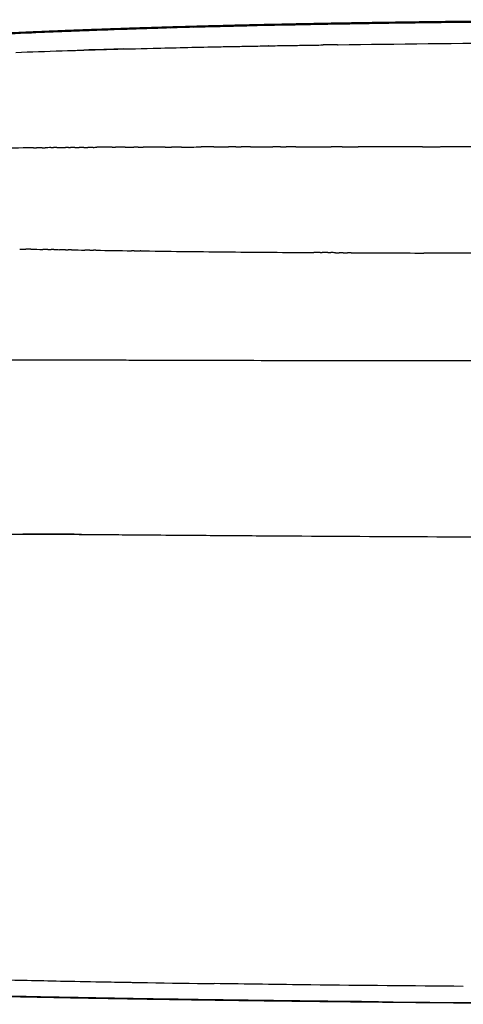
# Model space of a CAD drawing. Header units: millimetres. Extents: x 2530 to 6175, y 0 to 2613.
# Tile 12 of 76: x 2962 to 3290, y 25 to 754. Entities that reach past the tile are written whole.
import ezdxf

# ---------------------------------------------------------------- set-up
doc = ezdxf.new("R2010")
doc.units = ezdxf.units.MM
doc.header["$MEASUREMENT"] = 0
doc.layers.add('Crea2D$visibili$linee', color=7, linetype='Continuous', true_color=0x000000)
doc.layers.add('Crea2D$visibili$tangenti', color=7, linetype='Continuous', true_color=0x000000)

msp = doc.modelspace()

# ---------------------------------------------------------------- linework, layer by layer
at = {"layer": 'Crea2D$visibili$linee'}
for centre, radius, start, end in [((3429.62, -12732.12), 13484.88, 90.826626, 90.991367), ((3137.95, -3022.64), 3770.61, 92.54907, 93.04006), ((3278.93, -6421.81), 7173.36, 91.898324, 92.155635), ((3358.08, -9154.36), 9906.4, 91.223074, 91.6458), ((3343.95, -8620.17), 9372.03, 91.412587, 91.550059), ((3362.61, -9379.28), 10131.37, 91.316888, 91.380473), ((3266.46, -7784.2), 8519.67, 91.532893, 91.730948), ((3390.63, -13288.56), 14025.46, 90.999117, 91.000172), ((3426.79, -15553.15), 16290.34, 90.808763, 90.845309), ((3021.95, -4053.36), 4712.88, 90.65905, 91.00178), ((3089.18, -12438.96), 13098.78, 90.278172, 90.279416), ((3133.42, -24635.28), 25295.18, 90.145375, 90.18232), ((3347.74, -170701.37), 171361.46, 90.0293191, 90.0453074), ((3390.81, -262673.16), 263333.26, 90.0123351, 90.0256008), ((3494.08, 32009.35), 31429.5, 269.13212, 269.180248), ((3255.45, 15066.46), 14484.91, 269.202476, 269.45472), ((3279.76, 18075.31), 17493.86, 269.468893, 269.671229), ((3344.97, 30520.9), 29939.63, 269.736132, 269.839338), ((2905.53, -14055.96), 14429.45, 89.596136, 89.767893), ((3376.06, 19170.85), 19132.18, 268.858125, 269.042429), ((3559.72, 33273.91), 33248.44, 269.427281, 269.576471)]:
    msp.add_arc(centre, radius, start, end, dxfattribs=at)
for points, weights, knots in [([(2665.06, 699.95), (2667.59, 700.82), (2670.12, 701.68), (2676.74, 703.92), (2680.85, 705.26), (2684.98, 706.56), (2693.22, 709.16), (2701.51, 711.61), (2709.85, 713.91), (2712.07, 714.52), (2716.46, 715.72), (2725.02, 717.97), (2739.56, 721.59), (2751.98, 724.35), (2760.24, 726.02), (2768.73, 727.74), (2777.27, 729.25), (2794.41, 731.91), (2803.01, 733.07), (2811.63, 734.09), (2828.85, 736.14), (2846.14, 737.72), (2863.43, 739.06), (2871.11, 739.66), (2879.77, 740.29), (2899, 741.56), (2907.66, 742.07), (2932.65, 743.47), (2949.95, 744.3), (2967.26, 745.06), (2984.56, 745.82), (3001.87, 746.51), (3036.51, 747.76), (3053.85, 748.33), (3071.19, 748.84), (3140.6, 750.89), (3209.69, 752.11), (3279.13, 752.92), (3348.45, 753.73), (3417.78, 754.1), (3487.1, 754.1)], [1, 1, 1, 1, 1, 1, 0.999895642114, 0.999895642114, 1, 1, 1, 1, 1, 1, 1, 1, 1, 1, 1, 1, 1, 1, 1, 1, 1, 1, 1, 1, 1, 1, 1, 1, 1, 1, 1, 1, 1, 1, 1, 1, 1], [4.96297, 4.96297, 4.96297, 4.96297, 13.011823, 13.011823, 26.035171, 26.035171, 26.035171, 51.96638, 51.96638, 51.96638, 58.876037, 65.637605, 78.524069, 103.809512, 103.809512, 103.809512, 129.853326, 129.853326, 155.911394, 155.911394, 155.911394, 207.966542, 207.966542, 207.966542, 232.466407, 232.466407, 256.959877, 256.959877, 311.991896, 311.991896, 311.991896, 363.94486, 363.94486, 415.993135, 415.993135, 415.993135, 623.983611, 623.983611, 623.983611, 831.962986, 831.962986, 831.962986, 831.962986]), ([(3477.25, 25.29), (3447.53, 25.31), (3417.81, 25.39), (3388.09, 25.54), (3355.08, 25.7), (3322.08, 25.92), (3289.08, 26.2), (3256.08, 26.47), (3223.07, 26.8), (3190.07, 27.17), (3157.07, 27.53), (3124.07, 27.96), (3091.07, 28.43), (3058.07, 28.91), (3025.07, 29.45), (2992.07, 30.08), (2975.57, 30.4), (2959.07, 30.74), (2942.58, 31.11), (2926.08, 31.48), (2909.58, 31.9), (2893.09, 32.36), (2884.84, 32.59), (2876.59, 32.83), (2860.1, 33.36), (2851.85, 33.64), (2843.6, 33.95), (2827.09, 34.57), (2810.64, 35.28), (2794.15, 36.18), (2785.91, 36.62), (2777.68, 37.12), (2769.45, 37.66), (2761.22, 38.2), (2753, 38.81), (2744.78, 39.48), (2740.68, 39.82), (2736.57, 40.18), (2728.38, 40.93), (2724.28, 41.34), (2720.19, 41.76), (2716.09, 42.19), (2712.01, 42.64), (2703.85, 43.59), (2699.77, 44.08), (2695.71, 44.59)], [1, 0.999998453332, 0.999998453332, 1, 0.999999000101, 0.999999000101, 1, 0.999999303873, 0.999999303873, 1, 0.999999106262, 0.999999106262, 1, 1, 1, 1, 0.999999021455, 0.999999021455, 1, 0.999997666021, 0.999997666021, 1, 1, 1, 1, 1, 1, 1, 1, 1, 0.999988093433, 0.999988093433, 1, 0.999978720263, 0.999978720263, 1, 1, 1, 1, 1, 1, 1, 1, 1, 1, 1], [0, 0, 0, 0, 89.159112, 89.159112, 89.159112, 188.170852, 188.170852, 188.170852, 287.182089, 287.182089, 287.182089, 386.19615, 386.19615, 386.19615, 485.208367, 485.208367, 485.208367, 534.709307, 534.709307, 534.709307, 584.213536, 584.213536, 584.213536, 608.970097, 608.970097, 633.728841, 633.728841, 633.728841, 683.245617, 683.245617, 683.245617, 707.98825, 707.98825, 707.98825, 732.718553, 732.718553, 732.718553, 745.095688, 745.095688, 757.472548, 757.472548, 757.472548, 769.848231, 769.848231, 782.206968, 782.206968, 782.206968, 782.206968])]:
    msp.add_rational_spline(points, weights, degree=3, knots=knots, dxfattribs=at)
for points, knots in [([(2975.15, 745.11), (2989.96, 745.75), (3021.06, 746.97), (3086.41, 749.11), (3176, 751.23), (3270.45, 752.61), (3352.05, 753.36), (3394.62, 753.6), (3416.04, 753.68)], [0, 0, 0, 0, 44.467453, 93.362092, 196.172876, 313.294118, 376.736336, 440.998226, 440.998226, 440.998226, 440.998226]), ([(3310.93, 752.98), (3300.74, 752.88), (3290.56, 752.77), (3223.85, 751.99), (3167.32, 751.06), (3110.81, 749.64)], [0.2130484, 0.2130484, 0.2130484, 0.2130484, 0.25, 0.25, 0.4550858, 0.4550858, 0.4550858, 0.4550858]), ([(3280.31, 751.95), (3245.85, 751.55), (3201.28, 750.9), (3156.73, 750), (3146.63, 749.79)], [1.2500004, 1.2500004, 1.2500004, 1.2500004, 1.3750007, 1.4116354, 1.4116354, 1.4116354, 1.4116354]), ([(3487.1, 753.11), (3469.9, 753.1), (3429.72, 753.06), (3360.79, 752.74), (3309.06, 752.28), (3280.31, 751.95), (3280.31, 751.95)], [4, 4, 4, 4, 4.0624406, 4.1458315, 4.2501738, 4.2501856, 4.2501856, 4.2501856, 4.2501856]), ([(2865.84, 738.82), (2866.27, 738.85), (2887.08, 740.49), (2921.9, 742.65), (2956.34, 744.29), (2970.36, 744.9), (2970.38, 744.9)], [1.2482906, 1.2482906, 1.2482906, 1.2482906, 1.2498534, 1.3240428, 1.3748694, 1.3749547, 1.3749547, 1.3749547, 1.3749547]), ([(3073.56, 747.96), (3056.34, 747.46), (3021.9, 746.36), (2987.47, 745.01), (2970.26, 744.24)], [1.5000009, 1.5000009, 1.5000009, 1.5000009, 1.562501, 1.62499, 1.62499, 1.62499, 1.62499]), ([(3060.65, 747.58), (3047.73, 747.18), (3022.98, 746.37), (2998.23, 745.43), (2986.39, 744.94)], [4.51599515, 4.51599515, 4.51599515, 4.51599515, 4.56289104, 4.60588593, 4.60588593, 4.60588593, 4.60588593]), ([(2958.77, 729.89), (2969.71, 730.3), (2981.14, 730.7), (3014.12, 731.76), (3036.67, 732.4), (3075.44, 733.35), (3090.88, 733.7), (3106.78, 734.03)], [5.5898438, 5.5898438, 5.5898438, 5.5898438, 5.625, 5.625, 5.6875, 5.6875, 5.7265625, 5.7265625, 5.7265625, 5.7265625]), ([(3105.48, 659.9), (3103.73, 659.9), (3101.98, 659.89), (3098.84, 659.89), (3097.44, 659.88), (3096.04, 659.88)], [7.281225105, 7.281225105, 7.281225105, 7.281225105, 7.285640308, 7.285640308, 7.289199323, 7.289199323, 7.289199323, 7.289199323]), ([(3487.1, 581.18), (3453.61, 581.18), (3386.62, 581.18), (3311.26, 581.26), (3269.39, 581.37), (3261.01, 581.39)], [3, 3, 3, 3, 3.125, 3.25, 3.28125, 3.28125, 3.28125, 3.28125]), ([(2812.32, 370.81), (2820.47, 371.31), (2837.59, 372.13), (2864.86, 372.91), (2896.93, 373.36), (2928.77, 373.46), (2960.96, 373.4), (2990.12, 373.25), (3017.01, 373.07), (3053.3, 372.79), (3096.19, 372.45), (3170.78, 371.93), (3262.21, 371.42), (3374.87, 371.01), (3449.36, 370.91), (3487.1, 370.91)], [0, 0, 0, 0, 24.505341, 51.402221, 81.857156, 120.717584, 146.918062, 178.423027, 208.183339, 227.601172, 287.307369, 336.858593, 451.36311, 561.610152, 674.83464, 674.83464, 674.83464, 674.83464]), ([(2879.44, 45.45), (2885.08, 45.26), (2907.12, 44.53), (2945.57, 43.49), (3011.2, 42.11), (3064.53, 41.18), (3101.45, 40.63), (3105.55, 40.57)], [-0.7714838, -0.7714838, -0.7714838, -0.7714838, -0.75, -0.6875, -0.625, -0.5, -0.484375, -0.484375, -0.484375, -0.484375]), ([(3290.17, 38.56), (3252.49, 38.84), (3190.95, 39.42), (3129.42, 40.23), (3105.55, 40.57)], [5.2499987, 5.2499987, 5.2499987, 5.2499987, 5.3934871, 5.4843766, 5.4843766, 5.4843766, 5.4843766]), ([(3227.38, 27.13), (3205.12, 27.35), (3163.07, 27.81), (3101.24, 28.63), (3043.53, 29.52), (2977.58, 30.69), (2913.29, 32.07), (2863.43, 33.59), (2841.59, 34.43), (2837.89, 34.58)], [0, 0, 0, 0, 66.785938, 126.151186, 185.516266, 239.933924, 324.033382, 378.450078, 389.578058, 389.578058, 389.578058, 389.578058]), ([(3091.35, 28.79), (3058.37, 29.27), (3017.15, 29.95), (2975.93, 30.76), (2967.69, 30.93)], [3.5, 3.5, 3.5, 3.5, 3.625, 3.6562494, 3.6562494, 3.6562494, 3.6562494])]:
    msp.add_open_spline(points, degree=3, knots=knots, dxfattribs=at)
for points in [[(2975.15, 745.11), (2973.56, 745.04), (2971.97, 744.97), (2970.38, 744.9)], [(3197.54, 735.58), (3284.3, 736.8), (3379.77, 737.46), (3475.57, 737.51)], [(3001, 731.34), (3002.34, 731.38), (3003.69, 731.42), (3005.04, 731.46)], [(3042.89, 732.54), (3044.34, 732.58), (3045.8, 732.62), (3047.25, 732.65)], [(3106.78, 734.02), (3107.01, 734.03), (3107.24, 734.03), (3107.47, 734.04)], [(3107.47, 734.04), (3109.61, 734.08), (3111.75, 734.13), (3113.9, 734.17)], [(3113.9, 734.17), (3116.05, 734.21), (3118.19, 734.25), (3120.34, 734.29)], [(3120.34, 734.3), (3122.25, 734.33), (3124.16, 734.37), (3126.08, 734.41)], [(3126.08, 734.4), (3126.31, 734.41), (3126.54, 734.41), (3126.77, 734.42)], [(3126.77, 734.42), (3128.91, 734.46), (3131.05, 734.5), (3133.2, 734.54)], [(3133.2, 734.54), (3135.35, 734.58), (3137.49, 734.62), (3139.64, 734.65)], [(3139.64, 734.66), (3141.69, 734.69), (3143.75, 734.73), (3145.81, 734.76)], [(3146.07, 734.77), (3148.21, 734.81), (3150.35, 734.84), (3152.51, 734.88)], [(3152.51, 734.88), (3154.65, 734.91), (3156.79, 734.95), (3158.94, 734.99)], [(3158.94, 734.99), (3161.08, 735.02), (3163.22, 735.06), (3165.37, 735.09)], [(3165.37, 735.09), (3165.57, 735.09), (3165.76, 735.1), (3165.95, 735.1)], [(3165.95, 735.1), (3167.9, 735.13), (3169.85, 735.16), (3171.81, 735.19)], [(3171.81, 735.19), (3173.95, 735.23), (3176.1, 735.26), (3178.24, 735.29)], [(3178.24, 735.29), (3180.38, 735.33), (3182.52, 735.36), (3184.68, 735.39)], [(3184.68, 735.39), (3185.27, 735.4), (3185.87, 735.41), (3186.46, 735.42)], [(3196.85, 735.57), (3197.08, 735.57), (3197.31, 735.57), (3197.54, 735.58)], [(2971.8, 659.26), (2970.44, 659.25), (2969.09, 659.23), (2967.74, 659.21)], [(2971.8, 659.26), (2972.55, 659.27), (2973.3, 659.28), (2974.05, 659.28)], [(2978.16, 659.33), (2976.78, 659.31), (2975.41, 659.3), (2974.05, 659.28)], [(2978.16, 659.33), (2978.89, 659.33), (2979.63, 659.34), (2980.36, 659.35)], [(2984.61, 659.39), (2983.19, 659.38), (2981.77, 659.36), (2980.36, 659.35)], [(2984.61, 659.39), (2985.3, 659.4), (2985.98, 659.4), (2986.67, 659.41)], [(2988.96, 659.43), (2988.2, 659.42), (2987.43, 659.41), (2986.67, 659.41)], [(2988.96, 659.43), (2991.17, 659.45), (2993.37, 659.46), (2995.58, 659.48)], [(2997.8, 659.5), (2997.06, 659.49), (2996.32, 659.49), (2995.58, 659.48)], [(2997.8, 659.5), (2998.3, 659.5), (2998.79, 659.51), (2999.29, 659.51)], [(3002.28, 659.53), (3001.28, 659.52), (3000.29, 659.52), (2999.29, 659.51)], [(3002.28, 659.53), (3003.39, 659.54), (3004.5, 659.55), (3005.6, 659.55)], [(3009.08, 659.58), (3007.92, 659.57), (3006.76, 659.56), (3005.6, 659.55)], [(3009.08, 659.58), (3010.03, 659.58), (3010.97, 659.59), (3011.91, 659.59)], [(3015.97, 659.62), (3014.61, 659.61), (3013.26, 659.6), (3011.91, 659.59)], [(3015.97, 659.62), (3016.9, 659.62), (3017.82, 659.63), (3018.75, 659.63)], [(3025.3, 659.67), (3023.1, 659.65), (3020.92, 659.64), (3018.75, 659.63)], [(3030.02, 659.69), (3028.54, 659.68), (3027.06, 659.67), (3025.58, 659.67)], [(3030.02, 659.69), (3030.82, 659.69), (3031.62, 659.7), (3032.42, 659.7)], [(3039.59, 659.73), (3037.19, 659.72), (3034.8, 659.71), (3032.42, 659.7)], [(3039.59, 659.73), (3041.76, 659.74), (3043.93, 659.74), (3046.09, 659.75)], [(3049.32, 659.76), (3048.24, 659.76), (3047.16, 659.76), (3046.09, 659.75)], [(3049.32, 659.76), (3050.52, 659.77), (3051.72, 659.77), (3052.93, 659.78)], [(3069.24, 659.82), (3070.81, 659.83), (3072.38, 659.83), (3073.96, 659.83)], [(3081.32, 659.85), (3078.85, 659.84), (3076.4, 659.84), (3073.96, 659.83)], [(3081.32, 659.85), (3086.23, 659.86), (3091.13, 659.87), (3096.04, 659.88)], [(3105.48, 659.9), (3109.07, 659.91), (3112.66, 659.91), (3116.25, 659.92)], [(3121.63, 659.93), (3119.83, 659.92), (3118.04, 659.92), (3116.25, 659.92)], [(3121.63, 659.93), (3122.92, 659.93), (3124.2, 659.93), (3125.49, 659.93)], [(3132.53, 659.94), (3130.17, 659.94), (3127.83, 659.94), (3125.49, 659.93)], [(3132.53, 659.94), (3138.07, 659.95), (3143.6, 659.96), (3149.14, 659.97)], [(3154.72, 659.97), (3152.85, 659.97), (3150.99, 659.97), (3149.14, 659.97)], [(3154.72, 659.97), (3156.09, 659.97), (3157.46, 659.98), (3158.83, 659.98)], [(3165.99, 659.99), (3163.6, 659.98), (3161.21, 659.98), (3158.83, 659.98)], [(3165.99, 659.99), (3174.72, 660), (3183.45, 660), (3192.18, 660.01)], [(3200.51, 660.02), (3197.73, 660.02), (3194.95, 660.02), (3192.18, 660.01)], [(3200.51, 660.02), (3204.42, 660.02), (3208.32, 660.03), (3212.23, 660.03)], [(3260.05, 660.06), (3264.41, 660.07), (3268.78, 660.07), (3273.14, 660.07)], [(2961.55, 584.31), (2963.04, 584.28), (2964.54, 584.26), (2966.04, 584.24)], [(2969.79, 584.19), (2968.54, 584.21), (2967.29, 584.22), (2966.04, 584.24)], [(2969.79, 584.19), (2972.69, 584.15), (2975.62, 584.11), (2978.58, 584.06)], [(2982.46, 584), (2981.17, 584.02), (2979.87, 584.04), (2978.58, 584.06)], [(2982.46, 584), (2983.26, 583.99), (2984.05, 583.98), (2984.85, 583.97)], [(2986.77, 583.94), (2986.13, 583.95), (2985.49, 583.96), (2984.85, 583.97)], [(2986.77, 583.94), (2988.21, 583.92), (2989.66, 583.9), (2991.12, 583.87)], [(2995.5, 583.81), (2994.04, 583.83), (2992.58, 583.85), (2991.12, 583.87)], [(2995.5, 583.81), (2996.13, 583.8), (2996.76, 583.79), (2997.39, 583.78)], [(2999.93, 583.74), (2999.08, 583.75), (2998.23, 583.77), (2997.39, 583.78)], [(2999.93, 583.74), (3003.23, 583.69), (3006.56, 583.64), (3009.93, 583.59)], [(3013.44, 583.53), (3012.27, 583.55), (3011.1, 583.57), (3009.93, 583.59)], [(3013.44, 583.53), (3014.36, 583.52), (3015.28, 583.51), (3016.2, 583.49)], [(3018.03, 583.47), (3017.42, 583.47), (3016.81, 583.48), (3016.2, 583.49)], [(3046.34, 583.05), (3045.7, 583.06), (3045.06, 583.07), (3044.43, 583.08)], [(3046.34, 583.05), (3047.79, 583.03), (3049.24, 583.01), (3050.7, 582.99)], [(3051.19, 582.98), (3051.03, 582.98), (3050.86, 582.99), (3050.7, 582.99)], [(3051.19, 582.98), (3052.07, 582.97), (3052.95, 582.96), (3053.84, 582.94)], [(3184.01, 581.71), (3182.47, 581.72), (3180.92, 581.72), (3179.38, 581.73)], [(3184.01, 581.71), (3184.56, 581.7), (3185.11, 581.7), (3185.66, 581.7)], [(3189.74, 581.68), (3188.38, 581.68), (3187.02, 581.69), (3185.66, 581.7)], [(3189.74, 581.68), (3190.47, 581.67), (3191.2, 581.67), (3191.94, 581.66)], [(3195.49, 581.65), (3194.31, 581.65), (3193.12, 581.66), (3191.94, 581.66)], [(3195.49, 581.65), (3196.4, 581.64), (3197.31, 581.64), (3198.22, 581.63)], [(3201.28, 581.62), (3200.26, 581.62), (3199.24, 581.63), (3198.22, 581.63)], [(3201.28, 581.62), (3202.35, 581.61), (3203.42, 581.61), (3204.5, 581.6)], [(3207.09, 581.59), (3206.22, 581.59), (3205.36, 581.6), (3204.5, 581.6)]]:
    msp.add_open_spline(points, degree=3, dxfattribs=at)
at = {"layer": 'Crea2D$visibili$tangenti'}
msp.add_open_spline([(3487.1, 501.36), (3406.29, 501.37), (3294.4, 501.44), (3167.9, 501.65), (3103.07, 501.79), (3064.15, 501.9), (3028.73, 501.99), (3002.12, 502.04), (2972.13, 502.05), (2946.28, 501.99), (2924.31, 501.85), (2905.31, 501.65), (2888.15, 501.38), (2869.01, 500.92), (2848.11, 500.16), (2828.02, 498.89), (2812.87, 497.41), (2798.22, 495.51), (2785.05, 493.09), (2772.76, 489.87), (2764.34, 487.21), (2756.05, 484.1), (2744.74, 479.12), (2733.72, 473.18), (2722.75, 466.17), (2714.58, 460.35), (2706.67, 454.04), (2700.41, 448.49), (2695.62, 443.9), (2692.13, 440.39), (2688.6, 436.7), (2686.28, 434.15), (2685.02, 432.76)], degree=3, knots=[0, 0, 0, 0, 242.425182, 335.68931, 379.48725, 436.932279, 452.436208, 485.740188, 516.779697, 542.409131, 563.28585, 582.695906, 599.387777, 614.79292, 640.137071, 662.099715, 675.189045, 685.794663, 706.415166, 715.310819, 723.905215, 732.912709, 741.848405, 760.9605, 770.428208, 780.884448, 791.037406, 800.78518, 805.967941, 810.934125, 815.642166, 821.27646, 821.27646, 821.27646, 821.27646], dxfattribs=at)

doc.saveas('drawing.dxf')
